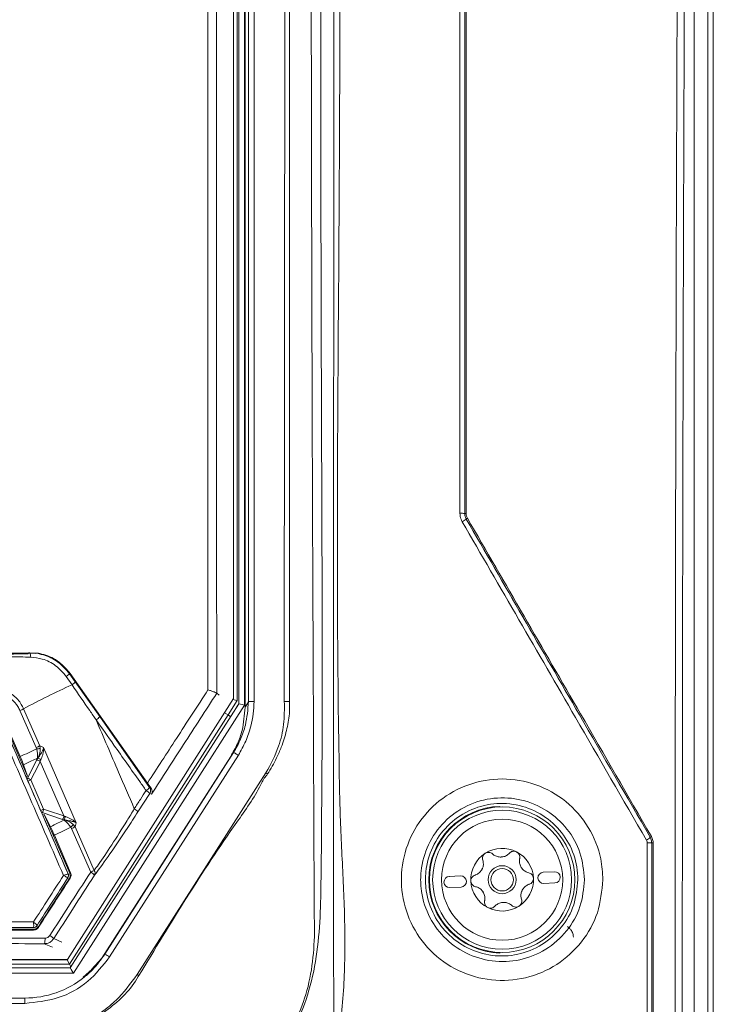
# Model space of a CAD drawing. Header units: millimetres. Extents: x 59 to 833, y 56 to 506.
# Tile 28 of 34: x 436 to 498, y 281 to 369. Entities that reach past the tile are written whole.
import ezdxf

# ---------------------------------------------------------------- set-up
doc = ezdxf.new("R2010")
doc.units = ezdxf.units.MM
doc.header["$LTSCALE"] = 2

msp = doc.modelspace()

# ---------------------------------------------------------------- linework, layer by layer
at = {"color": 7, "linetype": 'Continuous', "lineweight": 15}
for p, q in [((497.518, 486.498), (497.518, 76.498)), ((497.018, 256.221), (497.018, 485.867)), ((495.818, 256.221), (495.818, 484.668)), ((455.69, 307.146), (455.69, 468.001)), ((456.001, 307.651), (456.001, 467.837)), ((456.501, 467.864), (456.501, 307.678)), ((459.202, 307.678), (459.281, 467.864)), ((455.637, 419.209), (455.637, 307.345)), ((454.648, 307.93), (454.648, 418.671)), ((455.137, 307.463), (455.137, 418.683)), ((475.315, 324.471), (475.315, 324.471)), ((475.449, 323.971), (475.449, 323.971)), ((436.958, 311.964), (436.41, 311.972)), ((440.237, 309.157), (439.723, 309.9)), ((440.008, 310.154), (440.08, 310.159)), ((440.008, 310.154), (440.526, 309.42)), ((440.08, 310.159), (446.979, 300.376)), ((440.526, 309.42), (442.715, 306.316)), ((453.165, 308.409), (453.166, 308.408)), ((453.166, 308.408), (453.387, 308.23)), ((453.892, 306.725), (454.648, 307.93)), ((440.087, 283.864), (455.137, 307.463)), ((455.637, 307.345), (440.361, 283.393)), ((454.173, 306.462), (454.979, 307.749)), ((454.964, 307.753), (454.602, 307.857)), ((455.137, 307.463), (454.96, 307.226)), ((455.69, 307.146), (455.749, 307.242)), ((455.749, 307.242), (456.001, 307.651)), ((439.887, 292.281), (433.872, 306.152)), ((436.268, 301.007), (433.997, 306.239)), ((434.043, 306.363), (435.611, 302.753)), ((437.036, 303.55), (435.587, 306.86)), ((435.915, 307.013), (437.361, 303.704)), ((439.824, 284.629), (453.892, 306.725)), ((440.006, 284.212), (454.173, 306.462)), ((442.715, 306.316), (447.171, 299.998)), ((453.854, 306.664), (454.173, 306.462)), ((437.07, 303.426), (437.036, 303.55)), ((437.361, 303.704), (437.398, 303.468)), ((437.361, 303.704), (437.704, 303.567)), ((437.704, 303.567), (440.621, 296.827)), ((442.909, 284.749), (454.409, 302.76)), ((443.171, 285.087), (454.671, 303.098)), ((455.097, 302.865), (443.593, 284.847)), ((454.409, 302.76), (454.459, 302.825)), ((454.459, 302.825), (454.671, 303.098)), ((435.908, 302.02), (436.268, 301.007)), ((436.25, 300.779), (437.08, 302.437)), ((437.08, 302.437), (437.179, 302.592)), ((437.179, 302.592), (437.156, 302.599)), ((437.448, 302.448), (437.403, 302.314)), ((439.503, 297.452), (437.403, 302.314)), ((436.268, 301.007), (436.13, 300.943)), ((446.057, 283.278), (457.559, 301.287)), ((436.572, 300.656), (437.701, 298.055)), ((447.171, 299.998), (447.284, 299.952)), ((447.183, 299.444), (446.131, 297.813)), ((447.338, 299.382), (447.183, 299.444)), ((478.458, 298.242), (478.458, 298.294)), ((439.385, 297.134), (437.582, 297.738)), ((437.619, 297.51), (437.756, 297.576)), ((440.034, 292.317), (437.756, 297.576)), ((437.756, 297.576), (438.309, 296.482)), ((439.503, 297.452), (439.607, 297.401)), ((439.53, 297.1), (439.385, 297.134)), ((439.522, 297.075), (439.53, 297.1)), ((440.355, 296.671), (440.523, 296.468)), ((440.621, 296.827), (440.523, 296.468)), ((438.66, 295.722), (440.114, 292.365)), ((440.202, 296.313), (440.124, 296.435)), ((441.904, 292.422), (440.202, 296.313)), ((440.523, 296.468), (442.223, 292.578)), ((439.887, 292.275), (439.887, 292.281)), ((439.887, 292.275), (439.887, 292.275)), ((439.92, 292.116), (439.92, 292.122)), ((474.939, 292.08), (473.94, 292.035)), ((483.331, 292.454), (482.332, 292.409)), ((439.856, 291.9), (439.856, 291.9)), ((482.377, 291.41), (483.376, 291.455)), ((473.985, 291.036), (474.984, 291.081)), ((436.783, 287.467), (436.789, 287.47)), ((478.458, 285.196), (478.458, 285.248)), ((382.056, 284.212), (440.006, 284.212)), ((382.238, 284.629), (439.824, 284.629)), ((382.266, 284.595), (439.796, 284.595)), ((439.824, 284.629), (439.796, 284.595)), ((440.006, 284.212), (439.796, 284.595)), ((441.981, 283.717), (442.909, 284.749)), ((442.909, 284.749), (442.959, 284.814)), ((440.361, 283.393), (381.675, 283.393)), ((440.088, 283.864), (381.949, 283.864)), ((441.248, 283.025), (442.045, 283.765)), ((436.018, 281.171), (386.018, 281.171)), ((436.018, 280.699), (386.018, 280.699)), ((436.018, 281.171), (436.018, 280.699))]:
    msp.add_line(p, q, dxfattribs=at)
at = {"color": 8, "linetype": 'Continuous', "lineweight": 15}
for p, q in [((454.979, 307.749), (454.979, 418.531)), ((459.656, 325.197), (459.653, 307.662)), ((438.495, 285.704), (437.757, 286.022)), ((438.604, 286.485), (439.34, 286.168))]:
    msp.add_line(p, q, dxfattribs=at)
at = {"color": 7, "linetype": 'Continuous', "lineweight": 15, "flags": 128}
for points in [[(436.328, 311.925), (436.359, 311.979), (436.392, 312.006), (436.41, 312.009)], [(437.403, 302.314), (437.2, 301.908), (436.572, 300.656)], [(437.701, 298.055), (438.045, 297.94), (439.503, 297.452)], [(440.034, 292.317), (440.073, 292.341), (440.114, 292.365)], [(440.076, 291.894), (440.035, 291.87), (439.996, 291.846)], [(436.809, 287.246), (436.809, 287.285), (436.809, 287.322)], [(437.232, 287.553), (437.232, 287.514), (437.231, 287.477)]]:
    msp.add_lwpolyline(points, dxfattribs=at)
at = {"color": 8, "linetype": 'Continuous', "lineweight": 15, "flags": 128}
for points in [[(436.41, 312.009), (436.427, 312.005), (436.461, 311.975), (436.492, 311.918), (436.518, 311.838), (436.538, 311.739), (436.551, 311.626)], [(439.91, 292.205), (439.903, 292.229), (439.887, 292.275)]]:
    msp.add_lwpolyline(points, dxfattribs=at)
at = {"color": 7, "linetype": 'Continuous', "lineweight": 15}
for radius in [6.5, 6.208, 5.408, 1.25, 1]:
    msp.add_circle((478.658, 291.745), radius, dxfattribs=at)
for centre, radius, start, end in [((474.985, 318.949), 5.532, 86.58592, 91.00321), ((474.3, 325.292), 1.751, 296.82392, 311.01333), ((475.413, 326.106), 1.637, 266.56314, 271.02648), ((475.788, 323.585), 0.514, 116.774, 131.24994), ((439.169, 310.81), 1.065, 301.34181, 322.00467), ((469.865, 243.978), 71.597, 114.44515, 118.30678), ((439.727, 310.007), 0.992, 300.93681, 323.67021), ((459.257, 302.938), 4.741, 85.20547, 90.66281), ((433.019, 312.748), 6.424, 293.56568, 296.79133), ((441.722, 307.134), 1.287, 301.16774, 320.53705), ((434.738, 308.82), 5.75, 293.55754, 297.1475), ((433.597, 331.564), 28.351, 277.03632, 277.70352), ((437.104, 302.015), 0.422, 45.01358, 93.28631), ((437.097, 302.113), 0.486, 43.64955, 80.22854), ((452.295, 292.832), 9.961, 57.06133, 58.09703), ((436.274, 300.358), 0.422, 45.01896, 93.2893), ((446.307, 300.64), 1.077, 300.61852, 323.38524), ((446.76, 299.712), 0.5, 327.62708, 34.82911), ((446.301, 298.705), 1.151, 39.95324, 61.19962), ((478.658, 291.745), 6.552, 91.74913, 268.25087), ((437.245, 298.045), 0.456, 317.65743, 1.2588), ((439.048, 297.442), 0.456, 317.65559, 1.26181), ((439.081, 297.375), 0.526, 328.52718, 2.90349), ((445.224, 297.036), 1.195, 40.57122, 61.1192), ((437.924, 298.827), 3.25, 312.59862, 318.4295), ((438.32, 300.627), 4.707, 293.57181, 297.9194), ((492.124, 295.317), 0.327, 115.22293, 137.35368), ((491.07, 296.295), 1.112, 295.30054, 317.04595), ((491.701, 277.385), 17.655, 88.97138, 90.28763), ((492.112, 300.231), 5.195, 268.96524, 270.30225), ((478.658, 291.745), 2.8, 122.55084, 182.55084), ((478.658, 291.745), 2.8, 62.55084, 122.55084), ((478.658, 291.745), 2.8, 2.55084, 62.55084), ((478.658, 291.745), 2.031, 90.05974, 95.04193), ((478.521, 294.833), 1.066, 267.80124, 277.30044), ((439.52, 292.116), 0.4, 327.26148, 23.40902), ((439.52, 292.116), 0.4, 327.20165, 12.72935), ((440.19, 296.347), 4.282, 293.59118, 298.34673), ((441.21, 291.185), 1.418, 43.09392, 60.71725), ((441.868, 292.347), 0.424, 332.9837, 33.0742), ((474.962, 291.58), 0.5, 272.55084, 92.55084), ((478.658, 291.745), 2.031, 150.05974, 155.04193), ((475.915, 293.17), 1.066, 327.80124, 337.30044), ((478.658, 291.745), 2.031, 30.05974, 35.04193), ((481.263, 293.408), 1.066, 207.80124, 217.30044), ((482.354, 291.91), 0.5, 92.55084, 272.55084), ((483.353, 291.954), 0.5, 272.55084, 92.55084), ((473.963, 291.536), 0.5, 92.55084, 272.55084), ((478.658, 291.745), 2.8, 182.55084, 242.55084), ((478.658, 291.745), 2.8, 302.55084, 2.55084), ((478.658, 291.745), 2.031, 210.05974, 215.04193), ((476.053, 290.082), 1.066, 27.80124, 37.30044), ((478.658, 291.745), 2.031, 330.05974, 335.04193), ((481.401, 290.32), 1.066, 147.80124, 157.30044), ((478.796, 288.657), 1.066, 87.80124, 97.30044), ((478.658, 291.745), 2.031, 270.05974, 275.04193), ((478.658, 291.745), 2.8, 242.55084, 302.55084), ((436.783, 287.867), 0.4, 269.98203, 316.14786), ((436.787, 287.865), 0.396, 270.27085, 327.16719), ((436.81, 286.407), 1.023, 337.87468, 6.42095), ((437.427, 285.301), 1.67, 45.17342, 60.35414), ((442.12, 282.759), 2.554, 54.79794, 65.70139), ((440.765, 274.962), 9.857, 56.46412, 57.52992)]:
    msp.add_arc(centre, radius, start, end, dxfattribs=at)
at = {"color": 8, "linetype": 'Continuous', "lineweight": 15}
for centre, radius, start, end in [((438.408, 295.872), 5.124, 110.99506, 114.26556), ((439.534, 293.28), 5.115, 110.99864, 114.28398)]:
    msp.add_arc(centre, radius, start, end, dxfattribs=at)
at = {"color": 7, "linetype": 'Continuous', "lineweight": 15}
for centre, major_axis, ratio, start_param, end_param in [((436.411, 310.672), (-0.194, 1.524), 0.999517, 5.538241, 5.616479), ((455.637, 307.316), (0.5, -0.146), 0.052215, 1.586029, 3.121918), ((440.361, 283.364), (-0.274, 0.5), 0.023905, 4.75596, 6.291849)]:
    msp.add_ellipse(centre, major_axis=major_axis, ratio=ratio, start_param=start_param, end_param=end_param, dxfattribs=at)
for points, knots in [([(494.117, 270.44), (494.115, 278.65), (494.108, 303.28), (494.167, 336.119), (494.308, 377.152), (494.522, 418.165), (494.809, 456.719), (495.014, 478.86), (495.067, 484.629)], [0, 0, 0, 0, 0.114875, 0.344632, 0.459507, 0.689264, 0.919022, 1, 1, 1, 1]), ([(495.719, 484.568), (495.665, 478.8), (495.459, 456.667), (495.169, 418.124), (494.951, 377.123), (494.808, 336.103), (494.746, 303.274), (494.751, 278.651), (494.752, 270.443)], [0, 0, 0, 0, 0.080978, 0.310736, 0.540493, 0.655368, 0.885125, 1, 1, 1, 1]), ([(462.406, 467.84), (462.407, 453.989), (462.408, 425.217), (462.454, 381.513), (462.458, 336.732), (462.669, 305.692), (462.436, 288.395), (462.123, 284.872), (461.395, 281.435), (460.017, 278.233), (458.249, 275.269), (456.061, 271.962), (453.782, 268.113), (451.203, 263.866), (448.703, 260.039), (445.644, 257.156), (442.561, 255.879), (439.793, 255.609), (434.531, 255.679), (424.928, 255.589), (416.087, 255.603), (410.985, 255.612)], [0, 0, 0, 0, 0.166079, 0.344991, 0.523901, 0.70281, 0.716952, 0.731094, 0.745147, 0.758851, 0.772659, 0.786476, 0.806359, 0.82624, 0.846067, 0.86097, 0.875896, 0.884989, 0.894134, 0.938897, 1, 1, 1, 1]), ([(464.03, 467.867), (464.047, 448.512), (464.08, 411.265), (464.274, 356.04), (463.762, 318.334), (464.189, 296.703), (464.508, 291.164), (464.678, 285.626), (464.446, 280.117), (463.752, 275.353), (462.428, 271.449), (459.911, 267.194), (456.55, 261.683), (453.555, 257.276), (452.058, 255.074)], [0, 0, 0, 0, 0.269126, 0.517925, 0.766723, 0.792322, 0.818054, 0.843705, 0.869143, 0.894495, 0.910229, 0.926005, 0.963024, 1, 1, 1, 1]), ([(461.881, 288.297), (461.881, 288.297), (461.881, 288.698), (461.864, 290.704), (461.799, 306.852), (461.652, 337.523), (461.586, 381.512), (461.562, 425.214), (461.615, 453.987), (461.641, 467.838)], [0, 0, 0, 0, 0, 0.006703, 0.033512, 0.269701, 0.519103, 0.768506, 1, 1, 1, 1]), ([(463.609, 279.047), (463.609, 279.047), (463.609, 286.781), (463.597, 312.443), (463.62, 356.031), (463.608, 411.25), (463.6, 448.498), (463.595, 467.854)], [0, 0, 0, 0, 0, 0.122769, 0.407426, 0.692082, 1, 1, 1, 1]), ([(459.668, 462.861), (459.668, 457.536), (459.668, 430.911), (459.664, 385.023), (459.658, 344.46), (459.656, 325.197)], [0, 0, 0, 0, 0.116042, 0.58021, 1, 1, 1, 1]), ([(474.889, 324.48), (474.888, 328.681), (474.888, 349.685), (474.887, 379.081), (474.885, 412.211), (474.885, 428.542), (474.884, 436.484)], [0, 0, 0, 0, 0.1124374, 0.5622063, 0.787083, 1, 1, 1, 1]), ([(475.315, 436.674), (475.315, 428.659), (475.315, 412.258), (475.315, 379.434), (475.315, 354.236), (475.315, 333.243), (475.315, 328.672), (475.315, 324.471)], [0, 0, 0, 0, 0.214458, 0.438894, 0.877862, 0.887783, 1, 1, 1, 1]), ([(475.444, 436.665), (475.444, 428.651), (475.444, 412.251), (475.443, 379.056), (475.443, 349.667), (475.442, 328.668), (475.442, 324.469)], [0, 0, 0, 0, 0.214458, 0.438895, 0.887783, 1, 1, 1, 1]), ([(452.384, 308.706), (452.378, 315.813), (452.359, 337.295), (452.353, 373.146), (452.38, 401.868), (452.393, 416.229)], [0, 0, 0, 0, 0.1982192, 0.5991106, 1, 1, 1, 1]), ([(453.174, 416.183), (453.161, 401.827), (453.134, 373.115), (453.139, 337.181), (453.158, 315.611), (453.165, 308.409)], [0, 0, 0, 0, 0.399811, 0.799621, 1, 1, 1, 1]), ([(475.09, 323.73), (475.019, 323.882), (474.906, 324.122), (474.893, 324.385), (474.889, 324.48)], [0, 0, 0, 0, 0.637117, 1, 1, 1, 1]), ([(475.315, 324.471), (475.318, 324.408), (475.327, 324.233), (475.401, 324.073), (475.449, 323.971)], [0, 0, 0, 0, 0.362753, 1, 1, 1, 1]), ([(475.442, 324.469), (475.445, 324.415), (475.452, 324.266), (475.516, 324.13), (475.556, 324.043)], [0, 0, 0, 0, 0.363038, 1, 1, 1, 1]), ([(475.449, 323.971), (477.135, 321.054), (480.507, 315.221), (485.986, 305.742), (489.776, 299.185), (491.884, 295.538)], [0, 0, 0, 0, 0.3074528, 0.6148756, 1, 1, 1, 1]), ([(475.556, 324.043), (477.242, 321.127), (480.612, 315.294), (486.09, 305.815), (489.878, 299.258), (491.985, 295.612)], [0, 0, 0, 0, 0.3074729, 0.6149157, 1, 1, 1, 1]), ([(491.545, 295.29), (489.435, 298.938), (485.64, 305.497), (480.154, 314.978), (476.778, 320.812), (475.09, 323.73)], [0, 0, 0, 0, 0.385126, 0.692549, 1, 1, 1, 1]), ([(386.473, 311.972), (389.745, 311.958), (396.298, 311.931), (406.462, 311.914), (416.928, 311.917), (427.284, 311.941), (434.022, 311.973), (437.201, 311.989)], [0, 0, 0, 0, 0.194168, 0.388868, 0.599673, 0.811159, 1, 1, 1, 1]), ([(432.716, 311.892), (433.046, 311.894), (434.274, 311.901), (435.461, 311.915), (436.328, 311.925)], [0, 0, 0, 0, 0.269217, 1, 1, 1, 1]), ([(436.551, 311.626), (436.232, 311.636), (435.003, 311.675), (433.739, 311.687), (432.803, 311.696)], [0, 0, 0, 0, 0.25968, 1, 1, 1, 1]), ([(439.723, 309.9), (439.428, 310.245), (438.837, 310.934), (437.678, 311.502), (436.896, 311.588), (436.551, 311.626)], [0, 0, 0, 0, 0.358331, 0.716545, 1, 1, 1, 1]), ([(437.201, 311.989), (437.436, 311.935), (438.162, 311.768), (439.215, 311.191), (439.811, 310.48), (440.08, 310.159)], [0, 0, 0, 0, 0.207981, 0.642096, 1, 1, 1, 1]), ([(437.301, 311.923), (437.428, 311.894), (438.02, 311.756), (439.045, 311.27), (439.687, 310.526), (440.008, 310.154)], [0, 0, 0, 0, 0.119591, 0.559317, 1, 1, 1, 1]), ([(433.038, 308.903), (433.393, 308.867), (434.102, 308.795), (435.043, 308.245), (435.629, 307.597), (435.85, 307.145), (435.915, 307.013)], [0, 0, 0, 0, 0.292862, 0.585722, 0.879124, 1, 1, 1, 1]), ([(442.388, 306.032), (442.199, 306.306), (441.482, 307.348), (440.766, 308.389), (440.237, 309.157)], [0, 0, 0, 0, 0.262467, 1, 1, 1, 1]), ([(435.587, 306.86), (435.53, 306.977), (435.335, 307.375), (434.818, 307.945), (433.992, 308.428), (433.369, 308.491), (433.057, 308.523)], [0, 0, 0, 0, 0.122428, 0.415063, 0.70745, 1, 1, 1, 1]), ([(446.979, 300.376), (447.84, 301.704), (449.642, 304.484), (451.443, 307.257), (452.384, 308.706)], [0, 0, 0, 0, 0.477765, 1, 1, 1, 1]), ([(453.166, 308.408), (452.178, 306.879), (450.235, 303.874), (448.292, 300.861), (447.338, 299.382)], [0, 0, 0, 0, 0.508882, 1, 1, 1, 1]), ([(452.384, 308.706), (452.387, 308.705), (452.486, 308.674), (452.686, 308.61), (452.933, 308.522), (453.115, 308.448), (453.148, 308.422), (453.165, 308.409)], [0, 0, 0, 0, 0.006417, 0.240424, 0.498382, 0.749044, 1, 1, 1, 1]), ([(454.409, 302.76), (454.62, 303.128), (455.042, 303.865), (455.557, 305.332), (455.639, 306.451), (455.69, 307.146)], [0, 0, 0, 0, 0.274954, 0.550013, 1, 1, 1, 1]), ([(454.671, 303.098), (454.889, 303.49), (455.325, 304.273), (455.848, 305.798), (455.943, 306.948), (456.001, 307.651)], [0, 0, 0, 0, 0.280175, 0.559887, 1, 1, 1, 1]), ([(456.501, 307.678), (456.501, 307.675), (456.488, 306.931), (456.324, 305.712), (455.789, 304.104), (455.328, 303.278), (455.097, 302.865)], [0, 0, 0, 0, 0.001759, 0.44102, 0.720543, 1, 1, 1, 1]), ([(456.001, 307.651), (456.01, 307.655), (456.029, 307.662), (456.146, 307.671), (456.308, 307.677), (456.437, 307.678), (456.501, 307.678)], [0, 0, 0, 0, 0.250021, 0.500014, 0.750004, 1, 1, 1, 1]), ([(457.559, 301.287), (457.977, 302.068), (458.709, 303.434), (459.221, 305.635), (459.208, 306.989), (459.202, 307.678)], [0, 0, 0, 0, 0.394955, 0.691685, 1, 1, 1, 1]), ([(459.653, 307.662), (459.653, 307.298), (459.653, 306.933), (459.653, 306.568), (459.653, 306.568)], [0, 0, 0, 0, 0.999946, 1, 1, 1, 1]), ([(454.173, 306.462), (454.218, 306.434), (454.296, 306.384), (454.357, 306.344), (454.382, 306.327)], [0, 0, 0, 0, 0.575034, 1, 1, 1, 1]), ([(459.653, 306.568), (459.653, 306.568), (459.589, 306.057), (459.433, 305.065), (459, 303.74), (458.456, 302.434), (457.992, 301.66), (457.711, 301.191)], [0, 0, 0, 0, 0.0000052, 0.2661761, 0.5335015, 0.7169509, 1, 1, 1, 1]), ([(439.48, 292.126), (438.477, 294.435), (436.485, 299.023), (434.488, 303.612), (433.496, 305.891)], [0, 0, 0, 0, 0.503244, 1, 1, 1, 1]), ([(433.872, 306.146), (434.87, 303.847), (436.877, 299.223), (438.88, 294.6), (439.887, 292.275)], [0, 0, 0, 0, 0.497137, 1, 1, 1, 1]), ([(442.388, 306.032), (443.058, 304.471), (444.197, 301.82), (445.334, 299.17), (445.801, 298.082)], [0, 0, 0, 0, 0.5890963, 1, 1, 1, 1]), ([(446.855, 299.714), (446.664, 299.984), (445.707, 301.337), (444.217, 303.443), (442.919, 305.28), (442.388, 306.032)], [0, 0, 0, 0, 0.128599, 0.642998, 1, 1, 1, 1]), ([(437.179, 302.592), (437.225, 302.655), (437.317, 302.783), (437.472, 303.017), (437.614, 303.282), (437.681, 303.468), (437.703, 303.565), (437.704, 303.567)], [0, 0, 0, 0, 0.216919, 0.433646, 0.681954, 0.993963, 1, 1, 1, 1]), ([(437.704, 303.567), (437.704, 303.564), (437.709, 303.446), (437.696, 303.227), (437.631, 302.922), (437.544, 302.662), (437.48, 302.518), (437.448, 302.448)], [0, 0, 0, 0, 0.006378, 0.325657, 0.57814, 0.793922, 1, 1, 1, 1]), ([(435.611, 302.753), (435.854, 302.865), (436.34, 303.091), (436.827, 303.314), (437.07, 303.426)], [0, 0, 0, 0, 0.4998637, 1, 1, 1, 1]), ([(435.908, 302.02), (435.883, 302.087), (435.834, 302.219), (435.725, 302.486), (435.646, 302.67), (435.611, 302.753)], [0, 0, 0, 0, 0.356427, 0.712863, 1, 1, 1, 1]), ([(437.07, 303.426), (437.098, 303.312), (437.152, 303.087), (437.173, 302.804), (437.165, 302.657), (437.156, 302.601), (437.156, 302.599)], [0, 0, 0, 0, 0.365625, 0.720833, 0.993035, 1, 1, 1, 1]), ([(437.398, 303.468), (437.394, 303.353), (437.385, 303.121), (437.289, 302.823), (437.201, 302.663), (437.157, 302.601), (437.156, 302.599)], [0, 0, 0, 0, 0.358264, 0.716231, 0.993008, 1, 1, 1, 1]), ([(454.671, 303.098), (454.68, 303.097), (454.696, 303.096), (454.796, 303.044), (454.934, 302.965), (455.043, 302.898), (455.097, 302.865)], [0, 0, 0, 0, 0.249999, 0.499991, 0.749994, 1, 1, 1, 1]), ([(437.156, 302.599), (436.978, 302.517), (436.562, 302.325), (436.146, 302.131), (435.908, 302.02)], [0, 0, 0, 0, 0.4276619, 1, 1, 1, 1]), ([(457.644, 301.089), (457.644, 301.089), (457.395, 300.868), (456.703, 299.292), (452.533, 293.626), (449.026, 287.83), (446.211, 283.178)], [0, 0, 0, 0, 0.000002, 0.04701, 0.235037, 1, 1, 1, 1]), ([(457.711, 301.191), (457.686, 301.157), (457.661, 301.122), (457.644, 301.089), (457.644, 301.089)], [0, 0, 0, 0, 0.9994014, 1, 1, 1, 1]), ([(447.284, 299.952), (447.224, 300.034), (447.128, 300.165), (447.019, 300.318), (446.979, 300.376)], [0, 0, 0, 0, 0.6258116, 1, 1, 1, 1]), ([(487.658, 291.745), (487.561, 290.744), (487.366, 288.742), (485.849, 286.075), (483.609, 284.025), (480.778, 282.82), (477.685, 282.62), (474.686, 283.472), (472.147, 285.279), (470.368, 287.818), (469.538, 290.782), (469.73, 293.835), (470.91, 296.648), (472.948, 298.92), (475.63, 300.402), (478.671, 300.919), (481.729, 300.392), (484.45, 298.865), (486.483, 296.521), (487.519, 294.001), (487.62, 292.366), (487.658, 291.745)], [0, 0, 0, 0, 0.052765, 0.105515, 0.158678, 0.212634, 0.267212, 0.321951, 0.376371, 0.430202, 0.483457, 0.53635, 0.589184, 0.642262, 0.695814, 0.749934, 0.804511, 0.859202, 0.913534, 0.96714, 1, 1, 1, 1]), ([(445.801, 298.082), (445.981, 298.36), (446.332, 298.904), (446.684, 299.448), (446.855, 299.714)], [0, 0, 0, 0, 0.511878, 1, 1, 1, 1]), ([(447.338, 299.382), (447.339, 299.383), (447.362, 299.429), (447.402, 299.553), (447.399, 299.755), (447.317, 299.896), (447.284, 299.952)], [0, 0, 0, 0, 0.007152, 0.291115, 0.715952, 1, 1, 1, 1]), ([(486.015, 291.745), (485.935, 290.929), (485.773, 289.282), (484.506, 287.08), (482.62, 285.402), (480.269, 284.459), (477.757, 284.353), (475.368, 285.079), (473.361, 286.543), (471.947, 288.58), (471.365, 290.675), (471.365, 292.826), (471.956, 294.941), (473.407, 297.005), (475.472, 298.471), (477.909, 299.16), (480.419, 298.998), (482.718, 298.021), (484.539, 296.359), (485.776, 294.19), (485.935, 292.562), (486.015, 291.745)], [0, 0, 0, 0, 0.052868, 0.106858, 0.161449, 0.216176, 0.270577, 0.324394, 0.377633, 0.43058, 0.483523, 0.516476, 0.569859, 0.623833, 0.678333, 0.733043, 0.787506, 0.841332, 0.894417, 0.947022, 1, 1, 1, 1]), ([(485.427, 291.743), (485.427, 291.747), (485.426, 292.505), (485.168, 294.026), (484.064, 296.039), (482.359, 297.588), (480.224, 298.498), (477.887, 298.65), (475.62, 298.009), (473.696, 296.643), (472.345, 294.721), (471.795, 292.749), (471.794, 290.745), (472.336, 288.793), (473.653, 286.895), (475.522, 285.532), (477.746, 284.856), (480.083, 284.956), (482.27, 285.835), (484.023, 287.398), (485.202, 289.449), (485.352, 290.983), (485.427, 291.743)], [0, 0, 0, 0, 0.000339, 0.052936, 0.105506, 0.15858, 0.212416, 0.266902, 0.321637, 0.376155, 0.430138, 0.48352, 0.51647, 0.569408, 0.622354, 0.675602, 0.729439, 0.783867, 0.838616, 0.893209, 0.947175, 1, 1, 1, 1]), ([(439.607, 297.401), (439.636, 297.39), (439.733, 297.354), (439.922, 297.281), (440.167, 297.164), (440.41, 297.014), (440.555, 296.893), (440.62, 296.829), (440.621, 296.827)], [0, 0, 0, 0, 0.083595, 0.274437, 0.489629, 0.742369, 0.993783, 1, 1, 1, 1]), ([(442.223, 292.578), (442.345, 292.743), (442.789, 293.35), (443.775, 294.822), (444.902, 296.605), (445.585, 297.727), (445.801, 298.082)], [0, 0, 0, 0, 0.131107, 0.480266, 0.836065, 1, 1, 1, 1]), ([(446.131, 297.813), (445.804, 297.307), (445.139, 296.283), (443.988, 294.566), (442.971, 293.107), (442.426, 292.391), (442.246, 292.154)], [0, 0, 0, 0, 0.226553, 0.459738, 0.820889, 1, 1, 1, 1]), ([(438.309, 296.482), (438.542, 296.595), (438.947, 296.792), (439.35, 296.991), (439.522, 297.075)], [0, 0, 0, 0, 0.575235, 1, 1, 1, 1]), ([(438.66, 295.722), (438.614, 295.825), (438.524, 296.031), (438.4, 296.298), (438.338, 296.425), (438.309, 296.482)], [0, 0, 0, 0, 0.3544094, 0.7087554, 1, 1, 1, 1]), ([(439.522, 297.075), (439.523, 297.074), (439.577, 297.037), (439.705, 296.934), (439.917, 296.719), (440.054, 296.531), (440.124, 296.435)], [0, 0, 0, 0, 0.0069273, 0.2877787, 0.6389392, 1, 1, 1, 1]), ([(439.522, 297.075), (439.524, 297.075), (439.605, 297.063), (439.791, 297.016), (440.087, 296.885), (440.266, 296.742), (440.355, 296.671)], [0, 0, 0, 0, 0.0069289, 0.2927184, 0.6462067, 1, 1, 1, 1]), ([(440.621, 296.827), (440.62, 296.828), (440.553, 296.863), (440.401, 296.925), (440.138, 296.993), (439.869, 297.043), (439.663, 297.074), (439.562, 297.094), (439.53, 297.1)], [0, 0, 0, 0, 0.00592, 0.250605, 0.497679, 0.711798, 0.909289, 1, 1, 1, 1]), ([(440.124, 296.435), (439.889, 296.32), (439.402, 296.082), (438.913, 295.845), (438.66, 295.722)], [0, 0, 0, 0, 0.481254, 1, 1, 1, 1]), ([(491.985, 295.612), (492.04, 295.496), (492.126, 295.312), (492.136, 295.11), (492.139, 295.037)], [0, 0, 0, 0, 0.635026, 1, 1, 1, 1]), ([(491.612, 295.04), (491.611, 295.072), (491.607, 295.16), (491.569, 295.24), (491.545, 295.29)], [0, 0, 0, 0, 0.364761, 1, 1, 1, 1]), ([(491.614, 270.441), (491.613, 274.553), (491.613, 282.753), (491.613, 290.952), (491.612, 295.04)], [0, 0, 0, 0, 0.501466, 1, 1, 1, 1]), ([(491.884, 295.538), (491.931, 295.437), (492.006, 295.277), (492.015, 295.102), (492.018, 295.038)], [0, 0, 0, 0, 0.634879, 1, 1, 1, 1]), ([(492.018, 295.038), (492.018, 290.951), (492.018, 282.752), (492.018, 274.554), (492.018, 270.443)], [0, 0, 0, 0, 0.498534, 1, 1, 1, 1]), ([(492.018, 271.715), (492.018, 275.826), (492.018, 283.6), (492.018, 291.374), (492.018, 295.038)], [0, 0, 0, 0, 0.528809, 1, 1, 1, 1]), ([(492.139, 295.037), (492.139, 291.374), (492.139, 283.6), (492.139, 275.826), (492.139, 271.716)], [0, 0, 0, 0, 0.471191, 1, 1, 1, 1]), ([(477.152, 294.105), (477.144, 294.1), (477.089, 294.064), (476.998, 293.973), (476.921, 293.816), (476.895, 293.648), (476.919, 293.543), (476.931, 293.494)], [0, 0, 0, 0, 0.0375207, 0.28267, 0.5283737, 0.7789511, 1, 1, 1, 1]), ([(477.799, 294.048), (477.75, 294.085), (477.653, 294.158), (477.47, 294.197), (477.295, 294.181), (477.196, 294.129), (477.152, 294.105)], [0, 0, 0, 0, 0.264888, 0.530081, 0.787646, 1, 1, 1, 1]), ([(478.48, 293.768), (478.366, 293.783), (478.141, 293.813), (477.921, 293.942), (477.819, 294.031), (477.799, 294.048)], [0, 0, 0, 0, 0.446537, 0.891933, 1, 1, 1, 1]), ([(479.309, 294.116), (479.223, 294.037), (479.056, 293.885), (478.811, 293.799), (478.679, 293.779), (478.656, 293.776)], [0, 0, 0, 0, 0.471266, 0.910047, 1, 1, 1, 1]), ([(479.949, 294.23), (479.941, 294.234), (479.881, 294.264), (479.758, 294.296), (479.583, 294.285), (479.425, 294.223), (479.346, 294.15), (479.309, 294.116)], [0, 0, 0, 0, 0.037515, 0.2826605, 0.5283521, 0.7789338, 1, 1, 1, 1]), ([(480.223, 293.641), (480.231, 293.701), (480.245, 293.822), (480.188, 294), (480.086, 294.143), (479.991, 294.203), (479.949, 294.23)], [0, 0, 0, 0, 0.264866, 0.530071, 0.787644, 1, 1, 1, 1]), ([(476.931, 293.494), (476.956, 293.38), (477.004, 293.16), (476.956, 292.905), (476.907, 292.78), (476.898, 292.758)], [0, 0, 0, 0, 0.471287, 0.910038, 1, 1, 1, 1]), ([(480.321, 292.911), (480.277, 293.016), (480.19, 293.227), (480.192, 293.482), (480.218, 293.615), (480.223, 293.641)], [0, 0, 0, 0, 0.4465152, 0.8919128, 1, 1, 1, 1]), ([(436.795, 287.967), (437.235, 288.649), (438.13, 290.036), (439.025, 291.423), (439.48, 292.126)], [0, 0, 0, 0, 0.492241, 1, 1, 1, 1]), ([(438.253, 286.752), (438.811, 287.619), (440.028, 289.51), (441.245, 291.399), (441.904, 292.422)], [0, 0, 0, 0, 0.458525, 1, 1, 1, 1]), ([(442.246, 292.154), (441.588, 291.131), (440.375, 289.243), (439.161, 287.352), (438.604, 286.485)], [0, 0, 0, 0, 0.541478, 1, 1, 1, 1]), ([(439.48, 292.126), (439.481, 292.127), (439.508, 292.135), (439.586, 292.161), (439.703, 292.2), (439.808, 292.238), (439.876, 292.265), (439.883, 292.272), (439.887, 292.275)], [0, 0, 0, 0, 0.006527, 0.118054, 0.354107, 0.571144, 0.781926, 1, 1, 1, 1]), ([(439.856, 291.9), (439.853, 291.906), (439.847, 291.916), (439.785, 291.958), (439.688, 292.016), (439.579, 292.075), (439.506, 292.113), (439.481, 292.126), (439.48, 292.126)], [0, 0, 0, 0, 0.218056, 0.4288504, 0.6458853, 0.8819473, 0.9934748, 1, 1, 1, 1]), ([(439.996, 291.846), (440.022, 291.896), (440.072, 291.995), (440.084, 292.164), (440.051, 292.267), (440.034, 292.317)], [0, 0, 0, 0, 0.340223, 0.68051, 1, 1, 1, 1]), ([(440.114, 292.365), (440.131, 292.311), (440.165, 292.205), (440.149, 292.036), (440.1, 291.94), (440.076, 291.894)], [0, 0, 0, 0, 0.340969, 0.681997, 1, 1, 1, 1]), ([(476.234, 292.153), (476.178, 292.129), (476.066, 292.081), (475.94, 291.943), (475.867, 291.782), (475.863, 291.671), (475.861, 291.62)], [0, 0, 0, 0, 0.264879, 0.530081, 0.787629, 1, 1, 1, 1]), ([(476.817, 292.602), (476.747, 292.511), (476.608, 292.331), (476.387, 292.205), (476.259, 292.161), (476.234, 292.153)], [0, 0, 0, 0, 0.446539, 0.891937, 1, 1, 1, 1]), ([(481.036, 292.367), (480.925, 292.402), (480.711, 292.47), (480.513, 292.639), (480.43, 292.744), (480.416, 292.762)], [0, 0, 0, 0, 0.4712847, 0.9100282, 1, 1, 1, 1]), ([(481.455, 291.87), (481.455, 291.878), (481.451, 291.945), (481.418, 292.068), (481.321, 292.214), (481.188, 292.32), (481.085, 292.352), (481.036, 292.367)], [0, 0, 0, 0, 0.037504, 0.28265, 0.528351, 0.77893, 1, 1, 1, 1]), ([(439.856, 291.9), (439.393, 291.181), (438.481, 289.765), (437.569, 288.348), (437.12, 287.651)], [0, 0, 0, 0, 0.5075533, 1, 1, 1, 1]), ([(440.076, 291.894), (439.151, 290.458), (438.203, 288.986), (437.255, 287.513), (437.231, 287.477)], [0, 0, 0, 0, 0.975474, 1, 1, 1, 1]), ([(437.232, 287.553), (437.242, 287.569), (438.164, 289.001), (439.085, 290.431), (439.996, 291.846)], [0, 0, 0, 0, 0.011311, 1, 1, 1, 1]), ([(475.861, 291.62), (475.861, 291.612), (475.865, 291.545), (475.898, 291.422), (475.996, 291.276), (476.128, 291.17), (476.231, 291.138), (476.28, 291.123)], [0, 0, 0, 0, 0.037505, 0.282657, 0.528363, 0.778922, 1, 1, 1, 1]), ([(480.499, 290.888), (480.569, 290.979), (480.708, 291.159), (480.929, 291.285), (481.057, 291.329), (481.082, 291.337)], [0, 0, 0, 0, 0.446514, 0.891935, 1, 1, 1, 1]), ([(481.082, 291.337), (481.138, 291.361), (481.25, 291.409), (481.376, 291.547), (481.449, 291.708), (481.453, 291.819), (481.455, 291.87)], [0, 0, 0, 0, 0.264886, 0.530069, 0.787664, 1, 1, 1, 1]), ([(476.28, 291.123), (476.391, 291.088), (476.605, 291.02), (476.803, 290.851), (476.886, 290.746), (476.901, 290.728)], [0, 0, 0, 0, 0.471286, 0.910059, 1, 1, 1, 1]), ([(476.996, 290.579), (477.039, 290.474), (477.126, 290.263), (477.124, 290.008), (477.098, 289.875), (477.093, 289.849)], [0, 0, 0, 0, 0.446532, 0.891908, 1, 1, 1, 1]), ([(480.386, 289.996), (480.361, 290.11), (480.312, 290.33), (480.36, 290.585), (480.409, 290.71), (480.418, 290.732)], [0, 0, 0, 0, 0.471287, 0.910038, 1, 1, 1, 1]), ([(477.093, 289.849), (477.086, 289.789), (477.071, 289.668), (477.128, 289.49), (477.23, 289.347), (477.325, 289.287), (477.367, 289.26)], [0, 0, 0, 0, 0.2648658, 0.5300714, 0.787643, 1, 1, 1, 1]), ([(478.007, 289.375), (478.093, 289.453), (478.26, 289.605), (478.505, 289.691), (478.638, 289.711), (478.66, 289.714)], [0, 0, 0, 0, 0.4712797, 0.9100508, 1, 1, 1, 1]), ([(478.837, 289.722), (478.95, 289.707), (479.176, 289.677), (479.395, 289.548), (479.497, 289.459), (479.517, 289.442)], [0, 0, 0, 0, 0.44653, 0.891935, 1, 1, 1, 1]), ([(479.517, 289.442), (479.566, 289.405), (479.663, 289.332), (479.846, 289.293), (480.021, 289.309), (480.12, 289.361), (480.165, 289.385)], [0, 0, 0, 0, 0.264867, 0.53007, 0.787644, 1, 1, 1, 1]), ([(480.165, 289.385), (480.172, 289.39), (480.228, 289.427), (480.318, 289.517), (480.396, 289.674), (480.421, 289.842), (480.397, 289.947), (480.386, 289.996)], [0, 0, 0, 0, 0.03752, 0.282668, 0.528373, 0.778951, 1, 1, 1, 1]), ([(477.367, 289.26), (477.375, 289.256), (477.435, 289.226), (477.558, 289.194), (477.733, 289.205), (477.891, 289.267), (477.97, 289.34), (478.007, 289.375)], [0, 0, 0, 0, 0.037514, 0.282662, 0.52836, 0.778929, 1, 1, 1, 1]), ([(385.016, 287.947), (389.267, 287.95), (397.788, 287.956), (409.661, 287.962), (420.546, 287.965), (429.262, 287.967), (434.665, 287.967), (436.795, 287.967)], [0, 0, 0, 0, 0.247162, 0.495405, 0.685486, 0.876058, 1, 1, 1, 1]), ([(436.789, 287.47), (436.795, 287.48), (436.806, 287.5), (436.814, 287.587), (436.814, 287.709), (436.807, 287.842), (436.798, 287.931), (436.795, 287.965), (436.795, 287.967)], [0, 0, 0, 0, 0.2128913, 0.4189511, 0.6304136, 0.8602488, 0.9935535, 1, 1, 1, 1]), ([(436.795, 287.967), (436.796, 287.966), (436.822, 287.944), (436.89, 287.887), (436.985, 287.803), (437.066, 287.725), (437.116, 287.67), (437.119, 287.657), (437.12, 287.651)], [0, 0, 0, 0, 0.006426, 0.139739, 0.369587, 0.581071, 0.787099, 1, 1, 1, 1]), ([(458.882, 276.516), (458.882, 276.516), (459.564, 277.122), (460.141, 278.978), (461.235, 281.534), (461.789, 284.422), (461.904, 286.708), (461.899, 288.002), (461.881, 288.297), (461.881, 288.297)], [0, 0, 0, 0, 0.000004, 0.221738, 0.443488, 0.685788, 0.928264, 0.999995, 1, 1, 1, 1]), ([(436.809, 287.246), (433.988, 287.246), (428.34, 287.246), (419.746, 287.245), (411.054, 287.243), (402.31, 287.238), (393.597, 287.233), (387.837, 287.228), (384.954, 287.226)], [0, 0, 0, 0, 0.163902, 0.328119, 0.496549, 0.665321, 0.832493, 1, 1, 1, 1]), ([(385.001, 287.302), (387.824, 287.304), (393.471, 287.309), (402.034, 287.314), (410.658, 287.318), (419.33, 287.321), (427.984, 287.322), (433.803, 287.322), (436.738, 287.322), (436.809, 287.322)], [0, 0, 0, 0, 0.164209, 0.328418, 0.49528, 0.662141, 0.829003, 0.995865, 1, 1, 1, 1]), ([(436.783, 287.467), (434.641, 287.467), (429.242, 287.467), (420.53, 287.465), (409.683, 287.462), (397.814, 287.456), (389.296, 287.45), (385.028, 287.447)], [0, 0, 0, 0, 0.12474, 0.314417, 0.504584, 0.751749, 1, 1, 1, 1]), ([(436.809, 287.322), (436.866, 287.328), (436.979, 287.339), (437.13, 287.424), (437.198, 287.511), (437.232, 287.553)], [0, 0, 0, 0, 0.340046, 0.680108, 1, 1, 1, 1]), ([(437.231, 287.477), (437.196, 287.432), (437.125, 287.343), (436.973, 287.262), (436.863, 287.251), (436.809, 287.246)], [0, 0, 0, 0, 0.338082, 0.676082, 1, 1, 1, 1]), ([(437.071, 287.59), (437.072, 287.59), (437.083, 287.6), (437.096, 287.617), (437.11, 287.636), (437.115, 287.644), (437.117, 287.647), (437.118, 287.648), (437.118, 287.648)], [0, 0, 0, 0, 0.040863, 0.531471, 0.812611, 0.881131, 0.927049, 1, 1, 1, 1]), ([(484.487, 287.551), (484.549, 287.509), (484.693, 287.412), (484.876, 287.176), (484.992, 286.901), (485.024, 286.697), (485.029, 286.612), (485.029, 286.61)], [0, 0, 0, 0, 0.179149, 0.417583, 0.757742, 0.994655, 1, 1, 1, 1]), ([(384.21, 286.522), (385.674, 286.527), (390.842, 286.545), (399.765, 286.565), (410.949, 286.574), (422.11, 286.565), (431.063, 286.545), (436.285, 286.527), (437.826, 286.522)], [0, 0, 0, 0, 0.082389, 0.290775, 0.49916, 0.706222, 0.913284, 1, 1, 1, 1]), ([(437.757, 286.022), (436.22, 286.028), (431.012, 286.046), (422.081, 286.066), (410.949, 286.075), (399.794, 286.066), (390.894, 286.046), (385.74, 286.027), (384.279, 286.022)], [0, 0, 0, 0, 0.086716, 0.293778, 0.500839, 0.709225, 0.917611, 1, 1, 1, 1]), ([(437.757, 286.022), (437.871, 286.034), (438.1, 286.057), (438.402, 286.226), (438.539, 286.401), (438.604, 286.485)], [0, 0, 0, 0, 0.340601, 0.682745, 1, 1, 1, 1]), ([(438.253, 286.752), (438.22, 286.71), (438.151, 286.622), (437.998, 286.538), (437.883, 286.527), (437.826, 286.522)], [0, 0, 0, 0, 0.315509, 0.657753, 1, 1, 1, 1]), ([(436.018, 281.171), (436.018, 281.171), (436.969, 281.171), (438.888, 281.494), (440.875, 282.607), (442.28, 283.857), (442.824, 284.608), (443.171, 285.087)], [0, 0, 0, 0, 0.000007, 0.336538, 0.673136, 0.791183, 1, 1, 1, 1]), ([(443.593, 284.847), (442.987, 284.076), (441.756, 282.509), (439.044, 281.004), (437.027, 280.801), (436.018, 280.699)], [0, 0, 0, 0, 0.326241, 0.663108, 1, 1, 1, 1]), ([(440.13, 283.985), (440.116, 284.011), (440.079, 284.08), (440.034, 284.162), (440.006, 284.212)], [0, 0, 0, 0, 0.3854, 1, 1, 1, 1]), ([(436.018, 277.751), (437.323, 277.873), (439.971, 278.122), (442.633, 279.646), (444.673, 281.378), (445.465, 282.466), (446.057, 283.278)], [0, 0, 0, 0, 0.326897, 0.663168, 0.748627, 1, 1, 1, 1]), ([(446.154, 283.089), (446.154, 283.089), (445.508, 281.94), (443.544, 280.013), (440.873, 278.538), (438.308, 277.776), (436.988, 277.689), (436.018, 277.624)], [0, 0, 0, 0, 0.000006, 0.330687, 0.669753, 0.757203, 1, 1, 1, 1]), ([(446.211, 283.178), (446.195, 283.146), (446.179, 283.114), (446.154, 283.089), (446.154, 283.089)], [0, 0, 0, 0, 0.999603, 1, 1, 1, 1])]:
    msp.add_open_spline(points, degree=3, knots=knots, dxfattribs=at)

doc.saveas('drawing.dxf')
